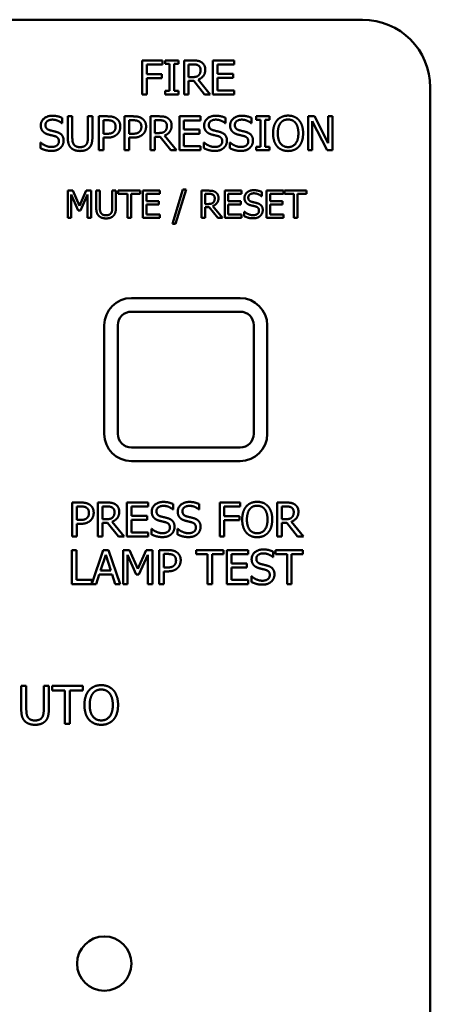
# Model space of a CAD drawing. Header units: millimetres. Extents: x 30 to 861, y 28 to 600.
# Tile 9 of 43: x 297 to 327, y 437 to 510. Entities that reach past the tile are written whole.
import ezdxf

# ---------------------------------------------------------------- set-up
doc = ezdxf.new("R2010")
doc.units = ezdxf.units.MM
doc.header["$LTSCALE"] = 3
doc.layers.add('Visible (ISO)', color=7, linetype='Continuous', lineweight=50)

msp = doc.modelspace()

# ---------------------------------------------------------------- linework, layer by layer
at = {"layer": 'Visible (ISO)'}
for p, q in [((180.363, 509.52), (322.363, 509.52)), ((306.16, 506.52), (306.16, 504.02)), ((307.655, 506.52), (306.16, 506.52)), ((306.492, 505.519), (306.492, 506.224)), ((306.492, 506.224), (307.655, 506.224)), ((307.655, 506.224), (307.655, 506.52)), ((308.824, 506.52), (307.855, 506.52)), ((307.855, 506.52), (307.855, 506.264)), ((307.855, 506.264), (308.173, 506.264)), ((308.173, 506.264), (308.173, 504.275)), ((308.506, 506.264), (308.824, 506.264)), ((308.506, 504.275), (308.506, 506.264)), ((308.824, 506.264), (308.824, 506.52)), ((309.879, 506.52), (309.235, 506.52)), ((309.235, 506.52), (309.235, 504.02)), ((309.567, 506.232), (309.897, 506.232)), ((309.567, 505.292), (309.567, 506.232)), ((312.932, 506.52), (311.368, 506.52)), ((311.368, 506.52), (311.368, 504.02)), ((311.701, 505.539), (311.701, 506.224)), ((311.701, 506.224), (312.932, 506.224)), ((312.932, 506.224), (312.932, 506.52)), ((307.606, 505.519), (306.492, 505.519)), ((307.606, 505.223), (307.606, 505.519)), ((312.849, 505.539), (311.701, 505.539)), ((312.849, 505.243), (312.849, 505.539)), ((306.492, 504.02), (306.492, 505.223)), ((306.492, 505.223), (307.606, 505.223)), ((309.859, 505.292), (309.567, 505.292)), ((309.567, 504.02), (309.567, 505.014)), ((309.567, 505.014), (309.948, 505.014)), ((309.948, 505.014), (310.738, 504.02)), ((311.17, 504.02), (310.28, 505.108)), ((311.701, 505.243), (312.849, 505.243)), ((311.701, 504.316), (311.701, 505.243)), ((306.16, 504.02), (306.492, 504.02)), ((308.173, 504.275), (307.855, 504.275)), ((307.855, 504.275), (307.855, 504.02)), ((307.855, 504.02), (308.824, 504.02)), ((308.824, 504.275), (308.506, 504.275)), ((308.824, 504.02), (308.824, 504.275)), ((309.235, 504.02), (309.567, 504.02)), ((310.738, 504.02), (311.17, 504.02)), ((311.368, 504.02), (312.932, 504.02)), ((312.932, 504.316), (311.701, 504.316)), ((312.932, 504.02), (312.932, 504.316)), ((327.363, 504.52), (327.363, 401.52)), ((300.251, 501.889), (300.275, 501.889)), ((300.275, 501.889), (300.275, 502.286)), ((301.013, 502.404), (300.68, 502.404)), ((300.68, 502.404), (300.68, 500.844)), ((301.013, 500.844), (301.013, 502.404)), ((302.157, 502.404), (302.157, 500.836)), ((302.49, 502.404), (302.157, 502.404)), ((302.49, 500.844), (302.49, 502.404)), ((302.966, 502.404), (302.966, 499.904)), ((303.594, 502.404), (302.966, 502.404)), ((303.298, 502.116), (303.574, 502.116)), ((303.298, 501.119), (303.298, 502.116)), ((304.862, 502.404), (304.862, 499.904)), ((305.49, 502.404), (304.862, 502.404)), ((305.194, 502.116), (305.47, 502.116)), ((305.194, 501.119), (305.194, 502.116)), ((307.403, 502.404), (306.758, 502.404)), ((306.758, 502.404), (306.758, 499.904)), ((307.091, 502.116), (307.421, 502.116)), ((307.091, 501.176), (307.091, 502.116)), ((310.456, 502.404), (308.892, 502.404)), ((308.892, 502.404), (308.892, 499.904)), ((309.224, 501.423), (309.224, 502.108)), ((309.224, 502.108), (310.456, 502.108)), ((310.456, 502.108), (310.456, 502.404)), ((312.275, 501.889), (312.299, 501.889)), ((312.299, 501.889), (312.299, 502.286)), ((314.189, 501.889), (314.214, 501.889)), ((314.214, 501.889), (314.214, 502.286)), ((315.52, 502.404), (314.552, 502.404)), ((314.552, 502.404), (314.552, 502.148)), ((314.552, 502.148), (314.87, 502.148)), ((314.87, 502.148), (314.87, 500.159)), ((315.202, 502.148), (315.52, 502.148)), ((315.202, 500.159), (315.202, 502.148)), ((315.52, 502.148), (315.52, 502.404)), ((318.837, 502.404), (318.365, 502.404)), ((318.365, 502.404), (318.365, 499.904)), ((318.675, 499.904), (318.675, 502.059)), ((318.675, 502.059), (319.781, 499.904)), ((319.844, 500.424), (318.837, 502.404)), ((319.844, 502.404), (319.844, 500.424)), ((320.154, 502.404), (319.844, 502.404)), ((320.154, 499.904), (320.154, 502.404)), ((303.525, 501.119), (303.298, 501.119)), ((305.421, 501.119), (305.194, 501.119)), ((307.382, 501.176), (307.091, 501.176)), ((308.693, 499.904), (307.804, 500.992)), ((310.373, 501.423), (309.224, 501.423)), ((309.224, 501.127), (310.373, 501.127)), ((309.224, 500.199), (309.224, 501.127)), ((310.373, 501.127), (310.373, 501.423)), ((298.697, 500.471), (298.673, 500.471)), ((298.673, 500.471), (298.673, 500.054)), ((303.298, 499.904), (303.298, 500.836)), ((303.298, 500.836), (303.58, 500.836)), ((305.194, 499.904), (305.194, 500.836)), ((305.194, 500.836), (305.476, 500.836)), ((307.091, 499.904), (307.091, 500.898)), ((307.091, 500.898), (307.471, 500.898)), ((307.471, 500.898), (308.262, 499.904)), ((310.721, 500.471), (310.697, 500.471)), ((310.697, 500.471), (310.697, 500.054)), ((312.636, 500.471), (312.611, 500.471)), ((312.611, 500.471), (312.611, 500.054)), ((302.966, 499.904), (303.298, 499.904)), ((304.862, 499.904), (305.194, 499.904)), ((306.758, 499.904), (307.091, 499.904)), ((308.262, 499.904), (308.693, 499.904)), ((308.892, 499.904), (310.456, 499.904)), ((310.456, 500.199), (309.224, 500.199)), ((310.456, 499.904), (310.456, 500.199)), ((314.87, 500.159), (314.552, 500.159)), ((314.552, 500.159), (314.552, 499.904)), ((314.552, 499.904), (315.52, 499.904)), ((315.52, 500.159), (315.202, 500.159)), ((315.52, 499.904), (315.52, 500.159)), ((318.365, 499.904), (318.675, 499.904)), ((319.781, 499.904), (320.154, 499.904)), ((300.678, 496.931), (300.678, 494.931)), ((301.041, 496.931), (300.678, 496.931)), ((300.926, 494.931), (300.926, 496.653)), ((300.926, 496.653), (301.443, 495.482)), ((301.54, 495.817), (301.041, 496.931)), ((302.023, 496.931), (301.54, 495.817)), ((301.605, 495.482), (302.127, 496.653)), ((302.393, 496.931), (302.023, 496.931)), ((302.127, 496.653), (302.127, 494.931)), ((302.393, 494.931), (302.393, 496.931)), ((303.039, 496.931), (302.773, 496.931)), ((302.773, 496.931), (302.773, 495.683)), ((303.039, 495.683), (303.039, 496.931)), ((303.955, 496.931), (303.955, 495.676)), ((304.221, 496.931), (303.955, 496.931)), ((304.221, 495.683), (304.221, 496.931)), ((306.005, 496.931), (304.397, 496.931)), ((304.397, 496.931), (304.397, 496.694)), ((304.397, 496.694), (305.068, 496.694)), ((305.068, 496.694), (305.068, 494.931)), ((305.334, 496.694), (306.005, 496.694)), ((305.334, 494.931), (305.334, 496.694)), ((306.005, 496.694), (306.005, 496.931)), ((307.459, 496.931), (306.208, 496.931)), ((306.208, 496.931), (306.208, 494.931)), ((306.474, 496.146), (306.474, 496.694)), ((306.474, 496.694), (307.459, 496.694)), ((307.459, 496.694), (307.459, 496.931)), ((309.154, 497.02), (308.375, 494.496)), ((308.602, 494.496), (309.384, 497.02)), ((309.384, 497.02), (309.154, 497.02)), ((311.036, 496.931), (310.521, 496.931)), ((310.521, 496.931), (310.521, 494.931)), ((310.786, 496.7), (311.051, 496.7)), ((310.786, 495.948), (310.786, 496.7)), ((313.478, 496.931), (312.227, 496.931)), ((312.227, 496.931), (312.227, 494.931)), ((312.493, 496.146), (312.493, 496.694)), ((312.493, 496.694), (313.478, 496.694)), ((313.478, 496.694), (313.478, 496.931)), ((314.953, 496.519), (314.953, 496.837)), ((316.553, 496.931), (315.302, 496.931)), ((315.302, 496.931), (315.302, 494.931)), ((315.568, 496.146), (315.568, 496.694)), ((315.568, 496.694), (316.553, 496.694)), ((316.553, 496.694), (316.553, 496.931)), ((318.248, 496.931), (316.641, 496.931)), ((316.641, 496.931), (316.641, 496.694)), ((316.641, 496.694), (317.312, 496.694)), ((317.312, 496.694), (317.312, 494.931)), ((317.577, 496.694), (318.248, 496.694)), ((317.577, 494.931), (317.577, 496.694)), ((318.248, 496.694), (318.248, 496.931)), ((307.393, 496.146), (306.474, 496.146)), ((306.474, 495.91), (307.393, 495.91)), ((306.474, 495.167), (306.474, 495.91)), ((307.393, 495.91), (307.393, 496.146)), ((311.02, 495.948), (310.786, 495.948)), ((313.412, 496.146), (312.493, 496.146)), ((312.493, 495.91), (313.412, 495.91)), ((312.493, 495.167), (312.493, 495.91)), ((313.412, 495.91), (313.412, 496.146)), ((314.934, 496.519), (314.953, 496.519)), ((316.487, 496.146), (315.568, 496.146)), ((315.568, 495.91), (316.487, 495.91)), ((315.568, 495.167), (315.568, 495.91)), ((316.487, 495.91), (316.487, 496.146)), ((301.443, 495.482), (301.605, 495.482)), ((310.786, 494.931), (310.786, 495.726)), ((310.786, 495.726), (311.091, 495.726)), ((311.091, 495.726), (311.723, 494.931)), ((312.068, 494.931), (311.357, 495.801)), ((313.691, 495.384), (313.671, 495.384)), ((313.671, 495.384), (313.671, 495.051)), ((300.678, 494.931), (300.926, 494.931)), ((302.127, 494.931), (302.393, 494.931)), ((305.068, 494.931), (305.334, 494.931)), ((306.208, 494.931), (307.459, 494.931)), ((307.459, 495.167), (306.474, 495.167)), ((307.459, 494.931), (307.459, 495.167)), ((308.375, 494.496), (308.602, 494.496)), ((310.521, 494.931), (310.786, 494.931)), ((311.723, 494.931), (312.068, 494.931)), ((312.227, 494.931), (313.478, 494.931)), ((313.478, 495.167), (312.493, 495.167)), ((313.478, 494.931), (313.478, 495.167)), ((315.302, 494.931), (316.553, 494.931)), ((316.553, 495.167), (315.568, 495.167)), ((316.553, 494.931), (316.553, 495.167)), ((317.312, 494.931), (317.577, 494.931)), ((313.363, 489.02), (305.363, 489.02)), ((305.363, 488.02), (313.363, 488.02)), ((303.363, 487.02), (303.363, 479.02)), ((304.363, 479.02), (304.363, 487.02)), ((314.363, 487.02), (314.363, 479.02)), ((315.363, 479.02), (315.363, 487.02)), ((313.363, 478.02), (305.363, 478.02)), ((305.363, 477.02), (313.363, 477.02)), ((301.006, 473.967), (301.006, 471.467)), ((301.634, 473.967), (301.006, 473.967)), ((301.338, 473.679), (301.613, 473.679)), ((301.338, 472.683), (301.338, 473.679)), ((303.546, 473.967), (302.902, 473.967)), ((302.902, 473.967), (302.902, 471.467)), ((303.234, 473.679), (303.564, 473.679)), ((303.234, 472.739), (303.234, 473.679)), ((306.599, 473.967), (305.035, 473.967)), ((305.035, 473.967), (305.035, 471.467)), ((305.367, 472.987), (305.367, 473.671)), ((305.367, 473.671), (306.599, 473.671)), ((306.599, 473.671), (306.599, 473.967)), ((308.418, 473.453), (308.443, 473.453)), ((308.443, 473.453), (308.443, 473.85)), ((310.333, 473.453), (310.357, 473.453)), ((310.357, 473.453), (310.357, 473.85)), ((311.867, 473.967), (311.867, 471.467)), ((313.362, 473.967), (311.867, 473.967)), ((312.199, 472.966), (312.199, 473.671)), ((312.199, 473.671), (313.362, 473.671)), ((313.362, 473.671), (313.362, 473.967)), ((316.737, 473.967), (316.093, 473.967)), ((316.093, 473.967), (316.093, 471.467)), ((316.425, 473.679), (316.755, 473.679)), ((316.425, 472.739), (316.425, 473.679)), ((303.526, 472.739), (303.234, 472.739)), ((306.516, 472.987), (305.367, 472.987)), ((306.516, 472.691), (306.516, 472.987)), ((313.313, 472.966), (312.199, 472.966)), ((313.313, 472.67), (313.313, 472.966)), ((316.717, 472.739), (316.425, 472.739)), ((301.565, 472.683), (301.338, 472.683)), ((301.338, 471.467), (301.338, 472.399)), ((301.338, 472.399), (301.619, 472.399)), ((303.234, 471.467), (303.234, 472.462)), ((303.234, 472.462), (303.615, 472.462)), ((303.615, 472.462), (304.405, 471.467)), ((304.837, 471.467), (303.947, 472.555)), ((305.367, 472.691), (306.516, 472.691)), ((305.367, 471.763), (305.367, 472.691)), ((306.865, 472.034), (306.84, 472.034)), ((306.84, 472.034), (306.84, 471.617)), ((308.779, 472.034), (308.755, 472.034)), ((308.755, 472.034), (308.755, 471.617)), ((312.199, 471.467), (312.199, 472.67)), ((312.199, 472.67), (313.313, 472.67)), ((316.425, 471.467), (316.425, 472.462)), ((316.425, 472.462), (316.806, 472.462)), ((316.806, 472.462), (317.596, 471.467)), ((318.027, 471.467), (317.138, 472.555)), ((301.006, 471.467), (301.338, 471.467)), ((302.902, 471.467), (303.234, 471.467)), ((304.405, 471.467), (304.837, 471.467)), ((305.035, 471.467), (306.599, 471.467)), ((306.599, 471.763), (305.367, 471.763)), ((306.599, 471.467), (306.599, 471.763)), ((311.867, 471.467), (312.199, 471.467)), ((316.093, 471.467), (316.425, 471.467)), ((317.596, 471.467), (318.027, 471.467)), ((301.322, 470.467), (300.989, 470.467)), ((300.989, 470.467), (300.989, 467.967)), ((301.322, 468.263), (301.322, 470.467)), ((303.273, 470.467), (302.438, 467.991)), ((303.084, 468.95), (303.469, 470.127)), ((303.682, 470.467), (303.273, 470.467)), ((303.469, 470.127), (303.856, 468.95)), ((304.525, 467.967), (303.682, 470.467)), ((304.762, 470.467), (304.762, 467.967)), ((305.215, 470.467), (304.762, 470.467)), ((305.072, 467.967), (305.072, 470.121)), ((305.072, 470.121), (305.718, 468.656)), ((305.839, 469.075), (305.215, 470.467)), ((306.443, 470.467), (305.839, 469.075)), ((305.921, 468.656), (306.573, 470.121)), ((306.905, 470.467), (306.443, 470.467)), ((306.573, 470.121), (306.573, 467.967)), ((306.905, 467.967), (306.905, 470.467)), ((307.412, 470.467), (307.412, 467.967)), ((308.04, 470.467), (307.412, 470.467)), ((307.744, 470.179), (308.019, 470.179)), ((307.744, 469.183), (307.744, 470.179)), ((312.136, 470.467), (310.126, 470.467)), ((310.126, 470.467), (310.126, 470.171)), ((310.126, 470.171), (310.965, 470.171)), ((310.965, 470.171), (310.965, 467.967)), ((311.297, 470.171), (312.136, 470.171)), ((311.297, 467.967), (311.297, 470.171)), ((312.136, 470.171), (312.136, 470.467)), ((313.953, 470.467), (312.389, 470.467)), ((312.389, 470.467), (312.389, 467.967)), ((312.722, 469.487), (312.722, 470.171)), ((312.722, 470.171), (313.953, 470.171)), ((313.953, 470.171), (313.953, 470.467)), ((315.773, 469.953), (315.797, 469.953)), ((315.797, 469.953), (315.797, 470.35)), ((317.987, 470.467), (315.977, 470.467)), ((315.977, 470.467), (315.977, 470.171)), ((315.977, 470.171), (316.816, 470.171)), ((316.816, 470.171), (316.816, 467.967)), ((317.148, 470.171), (317.987, 470.171)), ((317.148, 467.967), (317.148, 470.171)), ((317.987, 470.171), (317.987, 470.467)), ((307.971, 469.183), (307.744, 469.183)), ((313.87, 469.487), (312.722, 469.487)), ((312.722, 469.191), (313.87, 469.191)), ((312.722, 468.263), (312.722, 469.191)), ((313.87, 469.191), (313.87, 469.487)), ((302.766, 467.967), (302.993, 468.666)), ((302.993, 468.666), (303.947, 468.666)), ((303.856, 468.95), (303.084, 468.95)), ((303.947, 468.666), (304.174, 467.967)), ((305.718, 468.656), (305.921, 468.656)), ((307.744, 467.967), (307.744, 468.899)), ((307.744, 468.899), (308.025, 468.899)), ((314.219, 468.534), (314.194, 468.534)), ((314.194, 468.534), (314.194, 468.117)), ((300.989, 467.967), (302.766, 467.967)), ((302.438, 468.263), (301.322, 468.263)), ((302.438, 467.991), (302.438, 468.263)), ((304.174, 467.967), (304.525, 467.967)), ((304.762, 467.967), (305.072, 467.967)), ((306.573, 467.967), (306.905, 467.967)), ((307.412, 467.967), (307.744, 467.967)), ((310.965, 467.967), (311.297, 467.967)), ((312.389, 467.967), (313.953, 467.967)), ((313.953, 468.263), (312.722, 468.263)), ((313.953, 467.967), (313.953, 468.263)), ((316.816, 467.967), (317.148, 467.967)), ((297.628, 460.461), (297.256, 460.461)), ((297.256, 460.461), (297.256, 458.714)), ((297.628, 458.714), (297.628, 460.461)), ((298.91, 460.461), (298.91, 458.705)), ((299.282, 460.461), (298.91, 460.461)), ((299.282, 458.714), (299.282, 460.461)), ((301.78, 460.461), (299.529, 460.461)), ((299.529, 460.461), (299.529, 460.129)), ((301.78, 460.129), (301.78, 460.461)), ((299.529, 460.129), (300.469, 460.129)), ((300.469, 460.129), (300.469, 457.661)), ((300.841, 460.129), (301.78, 460.129)), ((300.841, 457.661), (300.841, 460.129)), ((300.469, 457.661), (300.841, 457.661))]:
    msp.add_line(p, q, dxfattribs=at)
msp.add_circle((303.363, 440.02), 2, dxfattribs=at)
for centre, radius, start, end in [((322.363, 504.52), 5, 0, 90), ((305.363, 487.02), 2, 90, 180), ((313.363, 487.02), 2, 0, 90), ((305.363, 487.02), 1, 90, 180), ((313.363, 487.02), 1, 0, 90), ((305.363, 479.02), 2, 180, 270), ((305.363, 479.02), 1, 180, 270), ((313.363, 479.02), 1, 270, 0), ((313.363, 479.02), 2, 270, 0)]:
    msp.add_arc(centre, radius, start, end, dxfattribs=at)
for points in [[(310.515, 506.388), (310.384, 506.473), (310.094, 506.52), (309.879, 506.52)], [(309.897, 506.232), (310.035, 506.232), (310.224, 506.194), (310.295, 506.147)], [(310.295, 506.147), (310.376, 506.092), (310.453, 505.924), (310.453, 505.815)], [(310.799, 505.841), (310.799, 506.038), (310.647, 506.303), (310.515, 506.388)], [(310.311, 505.422), (310.232, 505.343), (310.003, 505.292), (309.859, 505.292)], [(310.28, 505.108), (310.519, 505.197), (310.799, 505.568), (310.799, 505.841)], [(310.453, 505.815), (310.453, 505.685), (310.384, 505.491), (310.311, 505.422)], [(299.532, 502.448), (299.165, 502.448), (298.691, 502.037), (298.691, 501.733)], [(300.275, 502.286), (300.115, 502.365), (299.742, 502.448), (299.532, 502.448)], [(311.556, 502.448), (311.189, 502.448), (310.715, 502.037), (310.715, 501.733)], [(312.299, 502.286), (312.139, 502.365), (311.766, 502.448), (311.556, 502.448)], [(313.47, 502.448), (313.104, 502.448), (312.629, 502.037), (312.629, 501.733)], [(314.214, 502.286), (314.054, 502.365), (313.681, 502.448), (313.47, 502.448)], [(316.894, 502.456), (316.643, 502.456), (316.236, 502.284), (316.09, 502.118)], [(317.7, 502.118), (317.559, 502.278), (317.149, 502.456), (316.894, 502.456)], [(298.691, 501.733), (298.691, 501.587), (298.776, 501.364), (298.853, 501.281)], [(299.037, 501.767), (299.037, 501.944), (299.323, 502.16), (299.554, 502.16)], [(299.364, 501.378), (299.206, 501.421), (299.037, 501.609), (299.037, 501.767)], [(299.554, 502.16), (299.759, 502.16), (300.131, 501.998), (300.251, 501.889)], [(303.574, 502.116), (303.73, 502.116), (303.94, 502.073), (304.019, 502.021)], [(304.248, 502.248), (304.129, 502.331), (303.817, 502.404), (303.594, 502.404)], [(304.019, 502.021), (304.11, 501.96), (304.2, 501.769), (304.2, 501.64)], [(304.546, 501.65), (304.546, 501.859), (304.388, 502.152), (304.248, 502.248)], [(305.47, 502.116), (305.626, 502.116), (305.836, 502.073), (305.916, 502.021)], [(306.144, 502.248), (306.025, 502.331), (305.713, 502.404), (305.49, 502.404)], [(305.916, 502.021), (306.007, 501.96), (306.096, 501.769), (306.096, 501.64)], [(306.442, 501.65), (306.442, 501.859), (306.284, 502.152), (306.144, 502.248)], [(308.039, 502.272), (307.907, 502.357), (307.617, 502.404), (307.403, 502.404)], [(307.421, 502.116), (307.559, 502.116), (307.747, 502.077), (307.818, 502.031)], [(307.804, 500.992), (308.043, 501.081), (308.322, 501.451), (308.322, 501.725)], [(307.818, 502.031), (307.899, 501.976), (307.976, 501.808), (307.976, 501.699)], [(308.322, 501.725), (308.322, 501.921), (308.17, 502.187), (308.039, 502.272)], [(310.715, 501.733), (310.715, 501.587), (310.8, 501.364), (310.877, 501.281)], [(311.061, 501.767), (311.061, 501.944), (311.347, 502.16), (311.578, 502.16)], [(311.388, 501.378), (311.23, 501.421), (311.061, 501.609), (311.061, 501.767)], [(311.578, 502.16), (311.783, 502.16), (312.155, 501.998), (312.275, 501.889)], [(312.629, 501.733), (312.629, 501.587), (312.715, 501.364), (312.792, 501.281)], [(312.976, 501.767), (312.976, 501.944), (313.262, 502.16), (313.492, 502.16)], [(313.302, 501.378), (313.144, 501.421), (312.976, 501.609), (312.976, 501.767)], [(313.492, 502.16), (313.697, 502.16), (314.07, 501.998), (314.189, 501.889)], [(316.09, 502.118), (315.946, 501.946), (315.79, 501.468), (315.79, 501.154)], [(316.136, 501.154), (316.136, 501.397), (316.242, 501.782), (316.341, 501.909)], [(316.341, 501.909), (316.444, 502.043), (316.716, 502.169), (316.896, 502.169)], [(316.896, 502.169), (317.07, 502.169), (317.35, 502.039), (317.449, 501.909)], [(317.449, 501.909), (317.546, 501.784), (317.654, 501.401), (317.654, 501.154)], [(318, 501.154), (318, 501.466), (317.842, 501.952), (317.7, 502.118)], [(298.853, 501.281), (298.932, 501.198), (299.137, 501.095), (299.266, 501.06)], [(299.266, 501.06), (299.41, 501.024), (299.603, 500.979), (299.718, 500.947)], [(299.876, 501.247), (299.775, 501.277), (299.469, 501.35), (299.364, 501.378)], [(300.373, 500.617), (300.373, 500.85), (300.133, 501.168), (299.876, 501.247)], [(304.058, 501.269), (303.977, 501.184), (303.727, 501.119), (303.525, 501.119)], [(303.58, 500.836), (303.847, 500.836), (304.198, 500.967), (304.327, 501.095)], [(304.2, 501.64), (304.2, 501.52), (304.133, 501.344), (304.058, 501.269)], [(304.327, 501.095), (304.43, 501.196), (304.546, 501.488), (304.546, 501.65)], [(305.954, 501.269), (305.873, 501.184), (305.624, 501.119), (305.421, 501.119)], [(305.476, 500.836), (305.743, 500.836), (306.094, 500.967), (306.223, 501.095)], [(306.096, 501.64), (306.096, 501.52), (306.029, 501.344), (305.954, 501.269)], [(306.223, 501.095), (306.327, 501.196), (306.442, 501.488), (306.442, 501.65)], [(307.834, 501.306), (307.755, 501.227), (307.526, 501.176), (307.382, 501.176)], [(307.976, 501.699), (307.976, 501.569), (307.907, 501.374), (307.834, 501.306)], [(310.877, 501.281), (310.956, 501.198), (311.161, 501.095), (311.29, 501.06)], [(311.29, 501.06), (311.434, 501.024), (311.627, 500.979), (311.742, 500.947)], [(311.9, 501.247), (311.799, 501.277), (311.493, 501.35), (311.388, 501.378)], [(312.396, 500.617), (312.396, 500.85), (312.157, 501.168), (311.9, 501.247)], [(312.792, 501.281), (312.871, 501.198), (313.075, 501.095), (313.205, 501.06)], [(313.205, 501.06), (313.349, 501.024), (313.541, 500.979), (313.657, 500.947)], [(313.815, 501.247), (313.713, 501.277), (313.407, 501.35), (313.302, 501.378)], [(314.311, 500.617), (314.311, 500.85), (314.072, 501.168), (313.815, 501.247)], [(315.79, 501.154), (315.79, 500.846), (315.944, 500.357), (316.088, 500.191)], [(316.896, 500.139), (316.55, 500.139), (316.136, 500.661), (316.136, 501.154)], [(317.654, 501.154), (317.654, 500.661), (317.242, 500.139), (316.896, 500.139)], [(317.7, 500.191), (317.846, 500.357), (318, 500.85), (318, 501.154)], [(299.469, 500.147), (299.277, 500.147), (298.861, 500.317), (298.697, 500.471)], [(300.026, 500.564), (300.026, 500.376), (299.745, 500.147), (299.469, 500.147)], [(299.718, 500.947), (299.878, 500.9), (300.026, 500.714), (300.026, 500.564)], [(300.146, 500.086), (300.253, 500.185), (300.373, 500.469), (300.373, 500.617)], [(300.68, 500.844), (300.68, 500.576), (300.788, 500.212), (300.92, 500.082)], [(301.12, 500.339), (301.057, 500.434), (301.013, 500.669), (301.013, 500.844)], [(301.584, 500.135), (301.418, 500.135), (301.187, 500.238), (301.12, 500.339)], [(302.05, 500.339), (301.983, 500.238), (301.74, 500.135), (301.584, 500.135)], [(302.157, 500.836), (302.157, 500.667), (302.113, 500.434), (302.05, 500.339)], [(302.251, 500.082), (302.384, 500.209), (302.49, 500.582), (302.49, 500.844)], [(311.493, 500.147), (311.3, 500.147), (310.885, 500.317), (310.721, 500.471)], [(312.05, 500.564), (312.05, 500.376), (311.768, 500.147), (311.493, 500.147)], [(311.742, 500.947), (311.902, 500.9), (312.05, 500.714), (312.05, 500.564)], [(312.17, 500.086), (312.277, 500.185), (312.396, 500.469), (312.396, 500.617)], [(313.407, 500.147), (313.215, 500.147), (312.8, 500.317), (312.636, 500.471)], [(313.965, 500.564), (313.965, 500.376), (313.683, 500.147), (313.407, 500.147)], [(313.657, 500.947), (313.817, 500.9), (313.965, 500.714), (313.965, 500.564)], [(314.084, 500.086), (314.191, 500.185), (314.311, 500.469), (314.311, 500.617)], [(298.673, 500.054), (298.841, 499.972), (299.222, 499.859), (299.493, 499.859)], [(299.493, 499.859), (299.722, 499.859), (300.026, 499.977), (300.146, 500.086)], [(300.92, 500.082), (301.035, 499.966), (301.363, 499.851), (301.584, 499.851)], [(301.584, 499.851), (301.815, 499.851), (302.131, 499.964), (302.251, 500.082)], [(310.697, 500.054), (310.865, 499.972), (311.246, 499.859), (311.517, 499.859)], [(311.517, 499.859), (311.746, 499.859), (312.05, 499.977), (312.17, 500.086)], [(312.611, 500.054), (312.779, 499.972), (313.16, 499.859), (313.432, 499.859)], [(313.432, 499.859), (313.661, 499.859), (313.965, 499.977), (314.084, 500.086)], [(316.088, 500.191), (316.236, 500.023), (316.641, 499.851), (316.894, 499.851)], [(316.894, 499.851), (317.139, 499.851), (317.546, 500.017), (317.7, 500.191)], [(311.545, 496.825), (311.44, 496.893), (311.208, 496.931), (311.036, 496.931)], [(311.051, 496.7), (311.161, 496.7), (311.312, 496.67), (311.368, 496.632)], [(311.368, 496.632), (311.433, 496.589), (311.495, 496.454), (311.495, 496.367)], [(311.772, 496.388), (311.772, 496.545), (311.65, 496.757), (311.545, 496.825)], [(314.359, 496.966), (314.065, 496.966), (313.686, 496.637), (313.686, 496.394)], [(313.963, 496.422), (313.963, 496.563), (314.192, 496.736), (314.376, 496.736)], [(314.953, 496.837), (314.825, 496.9), (314.527, 496.966), (314.359, 496.966)], [(314.376, 496.736), (314.54, 496.736), (314.838, 496.606), (314.934, 496.519)], [(311.381, 496.052), (311.318, 495.989), (311.135, 495.948), (311.02, 495.948)], [(311.357, 495.801), (311.548, 495.872), (311.772, 496.169), (311.772, 496.388)], [(311.495, 496.367), (311.495, 496.263), (311.44, 496.107), (311.381, 496.052)], [(313.686, 496.394), (313.686, 496.277), (313.754, 496.099), (313.816, 496.033)], [(313.816, 496.033), (313.879, 495.966), (314.042, 495.884), (314.146, 495.856)], [(314.224, 496.111), (314.098, 496.145), (313.963, 496.295), (313.963, 496.422)], [(314.634, 496.005), (314.553, 496.029), (314.308, 496.088), (314.224, 496.111)], [(315.031, 495.501), (315.031, 495.688), (314.84, 495.942), (314.634, 496.005)], [(302.773, 495.683), (302.773, 495.469), (302.859, 495.177), (302.965, 495.073)], [(303.125, 495.279), (303.075, 495.355), (303.039, 495.543), (303.039, 495.683)], [(303.496, 495.115), (303.363, 495.115), (303.179, 495.198), (303.125, 495.279)], [(303.869, 495.279), (303.816, 495.198), (303.621, 495.115), (303.496, 495.115)], [(303.955, 495.676), (303.955, 495.542), (303.919, 495.355), (303.869, 495.279)], [(304.029, 495.073), (304.136, 495.175), (304.221, 495.474), (304.221, 495.683)], [(314.308, 495.125), (314.154, 495.125), (313.822, 495.261), (313.691, 495.384)], [(314.146, 495.856), (314.261, 495.827), (314.415, 495.791), (314.508, 495.765)], [(314.754, 495.459), (314.754, 495.308), (314.529, 495.125), (314.308, 495.125)], [(314.508, 495.765), (314.636, 495.728), (314.754, 495.579), (314.754, 495.459)], [(314.85, 495.076), (314.935, 495.156), (315.031, 495.383), (315.031, 495.501)], [(302.965, 495.073), (303.057, 494.981), (303.32, 494.888), (303.496, 494.888)], [(303.496, 494.888), (303.681, 494.888), (303.934, 494.979), (304.029, 495.073)], [(313.671, 495.051), (313.806, 494.986), (314.111, 494.895), (314.328, 494.895)], [(314.328, 494.895), (314.511, 494.895), (314.754, 494.989), (314.85, 495.076)], [(301.613, 473.679), (301.769, 473.679), (301.98, 473.637), (302.059, 473.584)], [(302.288, 473.811), (302.168, 473.894), (301.856, 473.967), (301.634, 473.967)], [(302.059, 473.584), (302.15, 473.523), (302.239, 473.333), (302.239, 473.203)], [(302.586, 473.213), (302.586, 473.422), (302.428, 473.716), (302.288, 473.811)], [(304.182, 473.835), (304.051, 473.92), (303.761, 473.967), (303.546, 473.967)], [(303.564, 473.679), (303.702, 473.679), (303.891, 473.641), (303.961, 473.594)], [(303.961, 473.594), (304.042, 473.54), (304.119, 473.371), (304.119, 473.262)], [(304.466, 473.288), (304.466, 473.485), (304.314, 473.75), (304.182, 473.835)], [(307.699, 474.012), (307.333, 474.012), (306.859, 473.6), (306.859, 473.297)], [(307.205, 473.331), (307.205, 473.507), (307.491, 473.724), (307.722, 473.724)], [(308.443, 473.85), (308.283, 473.929), (307.91, 474.012), (307.699, 474.012)], [(307.722, 473.724), (307.926, 473.724), (308.299, 473.562), (308.418, 473.453)], [(309.614, 474.012), (309.247, 474.012), (308.773, 473.6), (308.773, 473.297)], [(309.119, 473.331), (309.119, 473.507), (309.405, 473.724), (309.636, 473.724)], [(310.357, 473.85), (310.197, 473.929), (309.824, 474.012), (309.614, 474.012)], [(309.636, 473.724), (309.841, 473.724), (310.213, 473.562), (310.333, 473.453)], [(313.818, 473.681), (313.674, 473.509), (313.518, 473.031), (313.518, 472.717)], [(314.622, 474.02), (314.371, 474.02), (313.963, 473.848), (313.818, 473.681)], [(313.864, 472.717), (313.864, 472.96), (313.97, 473.345), (314.069, 473.473)], [(314.069, 473.473), (314.172, 473.606), (314.444, 473.732), (314.624, 473.732)], [(315.428, 473.681), (315.286, 473.841), (314.877, 474.02), (314.622, 474.02)], [(314.624, 473.732), (314.798, 473.732), (315.078, 473.602), (315.177, 473.473)], [(315.177, 473.473), (315.274, 473.347), (315.382, 472.964), (315.382, 472.717)], [(315.728, 472.717), (315.728, 473.029), (315.57, 473.515), (315.428, 473.681)], [(317.373, 473.835), (317.241, 473.92), (316.952, 473.967), (316.737, 473.967)], [(316.755, 473.679), (316.893, 473.679), (317.081, 473.641), (317.152, 473.594)], [(317.152, 473.594), (317.233, 473.54), (317.31, 473.371), (317.31, 473.262)], [(317.657, 473.288), (317.657, 473.485), (317.505, 473.75), (317.373, 473.835)], [(302.098, 472.833), (302.017, 472.747), (301.767, 472.683), (301.565, 472.683)], [(302.239, 473.203), (302.239, 473.084), (302.173, 472.908), (302.098, 472.833)], [(302.367, 472.658), (302.47, 472.76), (302.586, 473.051), (302.586, 473.213)], [(303.978, 472.869), (303.899, 472.79), (303.67, 472.739), (303.526, 472.739)], [(303.947, 472.555), (304.186, 472.644), (304.466, 473.015), (304.466, 473.288)], [(304.119, 473.262), (304.119, 473.132), (304.051, 472.938), (303.978, 472.869)], [(306.859, 473.297), (306.859, 473.151), (306.944, 472.928), (307.021, 472.845)], [(307.021, 472.845), (307.1, 472.762), (307.304, 472.658), (307.434, 472.624)], [(307.531, 472.942), (307.373, 472.985), (307.205, 473.173), (307.205, 473.331)], [(308.044, 472.81), (307.942, 472.841), (307.636, 472.914), (307.531, 472.942)], [(308.54, 472.18), (308.54, 472.413), (308.301, 472.731), (308.044, 472.81)], [(308.773, 473.297), (308.773, 473.151), (308.858, 472.928), (308.935, 472.845)], [(308.935, 472.845), (309.014, 472.762), (309.219, 472.658), (309.348, 472.624)], [(309.446, 472.942), (309.288, 472.985), (309.119, 473.173), (309.119, 473.331)], [(309.958, 472.81), (309.857, 472.841), (309.551, 472.914), (309.446, 472.942)], [(310.455, 472.18), (310.455, 472.413), (310.215, 472.731), (309.958, 472.81)], [(313.518, 472.717), (313.518, 472.409), (313.672, 471.921), (313.816, 471.755)], [(314.624, 471.702), (314.277, 471.702), (313.864, 472.225), (313.864, 472.717)], [(315.382, 472.717), (315.382, 472.225), (314.97, 471.702), (314.624, 471.702)], [(315.428, 471.755), (315.574, 471.921), (315.728, 472.413), (315.728, 472.717)], [(317.168, 472.869), (317.089, 472.79), (316.861, 472.739), (316.717, 472.739)], [(317.138, 472.555), (317.377, 472.644), (317.657, 473.015), (317.657, 473.288)], [(317.31, 473.262), (317.31, 473.132), (317.241, 472.938), (317.168, 472.869)], [(301.619, 472.399), (301.887, 472.399), (302.237, 472.531), (302.367, 472.658)], [(307.636, 471.71), (307.444, 471.71), (307.029, 471.88), (306.865, 472.034)], [(307.434, 472.624), (307.578, 472.587), (307.77, 472.543), (307.886, 472.51)], [(308.194, 472.128), (308.194, 471.939), (307.912, 471.71), (307.636, 471.71)], [(307.886, 472.51), (308.046, 472.464), (308.194, 472.277), (308.194, 472.128)], [(308.313, 471.649), (308.421, 471.749), (308.54, 472.032), (308.54, 472.18)], [(309.551, 471.71), (309.359, 471.71), (308.943, 471.88), (308.779, 472.034)], [(309.348, 472.624), (309.492, 472.587), (309.685, 472.543), (309.8, 472.51)], [(310.108, 472.128), (310.108, 471.939), (309.826, 471.71), (309.551, 471.71)], [(309.8, 472.51), (309.96, 472.464), (310.108, 472.277), (310.108, 472.128)], [(310.228, 471.649), (310.335, 471.749), (310.455, 472.032), (310.455, 472.18)], [(306.84, 471.617), (307.008, 471.536), (307.389, 471.423), (307.661, 471.423)], [(307.661, 471.423), (307.89, 471.423), (308.194, 471.54), (308.313, 471.649)], [(308.755, 471.617), (308.923, 471.536), (309.304, 471.423), (309.575, 471.423)], [(309.575, 471.423), (309.804, 471.423), (310.108, 471.54), (310.228, 471.649)], [(313.816, 471.755), (313.963, 471.587), (314.369, 471.414), (314.622, 471.414)], [(314.622, 471.414), (314.867, 471.414), (315.274, 471.581), (315.428, 471.755)], [(308.019, 470.179), (308.175, 470.179), (308.386, 470.137), (308.465, 470.084)], [(308.694, 470.311), (308.574, 470.394), (308.262, 470.467), (308.04, 470.467)], [(308.465, 470.084), (308.556, 470.023), (308.645, 469.833), (308.645, 469.703)], [(308.992, 469.713), (308.992, 469.922), (308.834, 470.216), (308.694, 470.311)], [(315.053, 470.512), (314.687, 470.512), (314.213, 470.1), (314.213, 469.797)], [(314.559, 469.831), (314.559, 470.007), (314.845, 470.224), (315.076, 470.224)], [(314.885, 469.442), (314.727, 469.485), (314.559, 469.673), (314.559, 469.831)], [(315.797, 470.35), (315.637, 470.429), (315.264, 470.512), (315.053, 470.512)], [(315.076, 470.224), (315.28, 470.224), (315.653, 470.062), (315.773, 469.953)], [(308.504, 469.333), (308.423, 469.247), (308.173, 469.183), (307.971, 469.183)], [(308.025, 468.899), (308.293, 468.899), (308.643, 469.031), (308.773, 469.158)], [(308.645, 469.703), (308.645, 469.584), (308.579, 469.408), (308.504, 469.333)], [(308.773, 469.158), (308.876, 469.26), (308.992, 469.551), (308.992, 469.713)], [(314.213, 469.797), (314.213, 469.651), (314.298, 469.428), (314.375, 469.345)], [(314.375, 469.345), (314.454, 469.262), (314.658, 469.158), (314.788, 469.124)], [(314.788, 469.124), (314.932, 469.087), (315.124, 469.043), (315.24, 469.01)], [(315.398, 469.31), (315.297, 469.341), (314.991, 469.414), (314.885, 469.442)], [(315.894, 468.68), (315.894, 468.913), (315.655, 469.231), (315.398, 469.31)], [(314.991, 468.21), (314.798, 468.21), (314.383, 468.38), (314.219, 468.534)], [(315.548, 468.628), (315.548, 468.439), (315.266, 468.21), (314.991, 468.21)], [(315.24, 469.01), (315.4, 468.964), (315.548, 468.777), (315.548, 468.628)], [(315.667, 468.149), (315.775, 468.249), (315.894, 468.532), (315.894, 468.68)], [(314.194, 468.117), (314.363, 468.036), (314.743, 467.923), (315.015, 467.923)], [(315.015, 467.923), (315.244, 467.923), (315.548, 468.04), (315.667, 468.149)], [(303.142, 460.52), (302.86, 460.52), (302.404, 460.327), (302.241, 460.141)], [(304.045, 460.141), (303.886, 460.32), (303.428, 460.52), (303.142, 460.52)], [(302.241, 460.141), (302.08, 459.948), (301.905, 459.412), (301.905, 459.061)], [(302.293, 459.061), (302.293, 459.333), (302.411, 459.764), (302.522, 459.907)], [(302.522, 459.907), (302.638, 460.057), (302.942, 460.198), (303.144, 460.198)], [(303.144, 460.198), (303.339, 460.198), (303.652, 460.052), (303.764, 459.907)], [(303.764, 459.907), (303.872, 459.766), (303.993, 459.338), (303.993, 459.061)], [(304.381, 459.061), (304.381, 459.41), (304.204, 459.955), (304.045, 460.141)], [(301.905, 459.061), (301.905, 458.716), (302.078, 458.169), (302.239, 457.983)], [(303.144, 457.924), (302.756, 457.924), (302.293, 458.509), (302.293, 459.061)], [(303.993, 459.061), (303.993, 458.509), (303.532, 457.924), (303.144, 457.924)], [(304.045, 457.983), (304.208, 458.169), (304.381, 458.72), (304.381, 459.061)], [(297.256, 458.714), (297.256, 458.414), (297.376, 458.006), (297.524, 457.86)], [(297.748, 458.149), (297.678, 458.255), (297.628, 458.518), (297.628, 458.714)], [(298.91, 458.705), (298.91, 458.516), (298.86, 458.255), (298.79, 458.149)], [(299.014, 457.86), (299.164, 458.003), (299.282, 458.421), (299.282, 458.714)], [(297.524, 457.86), (297.653, 457.731), (298.021, 457.602), (298.268, 457.602)], [(298.268, 457.919), (298.082, 457.919), (297.823, 458.035), (297.748, 458.149)], [(298.79, 458.149), (298.715, 458.035), (298.443, 457.919), (298.268, 457.919)], [(298.268, 457.602), (298.527, 457.602), (298.881, 457.729), (299.014, 457.86)], [(302.239, 457.983), (302.404, 457.795), (302.858, 457.602), (303.142, 457.602)], [(303.142, 457.602), (303.416, 457.602), (303.872, 457.788), (304.045, 457.983)]]:
    msp.add_open_spline(points, degree=2, dxfattribs=at)

doc.saveas('drawing.dxf')
